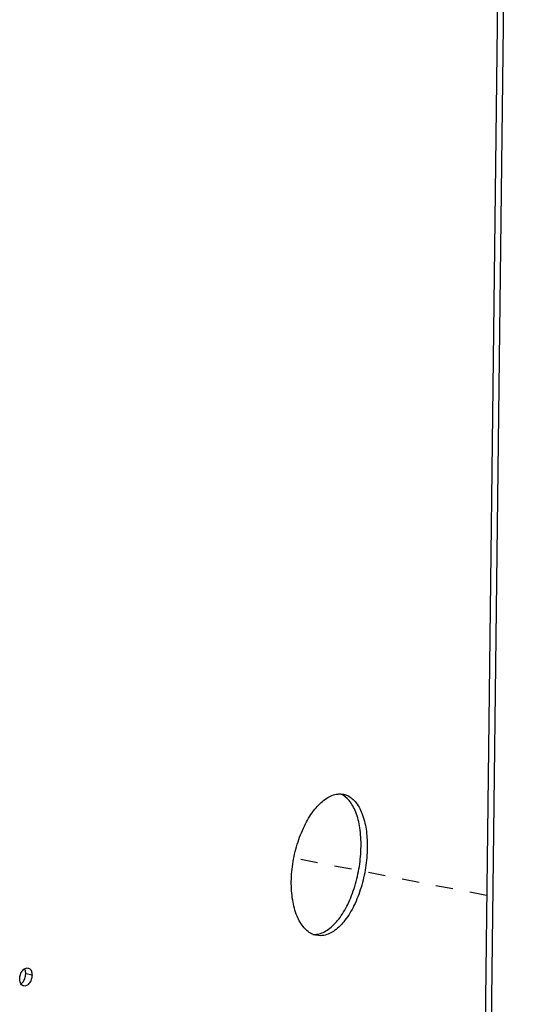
# Paper-space layout 'Layout1' of a CAD drawing. Header units: inches. Extents: x 29 to 351, y 58 to 234.
# Tile 47 of 104: x 40.45 to 43.61, y 183.76 to 190.05. Entities that reach past the tile are written whole.
import ezdxf

# ---------------------------------------------------------------- set-up
doc = ezdxf.new("R2010")
doc.units = ezdxf.units.IN
doc.header["$LTSCALE"] = 1.1
doc.header["$MEASUREMENT"] = 0
doc.linetypes.add('DASHED', pattern=[0.2, 0.1, -0.1])
doc.layers.get('0').update_dxf_attribs({"linetype": 'CONTINUOUS'})
doc.layers.add('7_ALL_FEATURES', color=7, linetype='CONTINUOUS')

psp = doc.layouts.get("Layout1")

# ---------------------------------------------------------------- linework, layer by layer
at = {"color": 7, "linetype": 'Continuous'}
for p, q in [((43.5724, 195.7964), (43.1915, 164.6436)), ((43.6106, 195.7932), (43.2297, 164.6404)), ((42.6711, 184.7697), (42.6711, 184.7594))]:
    psp.add_line(p, q, dxfattribs=at)
at = {"color": 4, "linetype": 'DASHED'}
psp.add_line((43.4338, 184.4538), (42.203, 184.6928), dxfattribs=at)
at = {"color": 7, "linetype": 'Continuous'}
for points, start_tangent, end_tangent in [([(42.1859, 184.5429), (42.1975, 184.6703), (42.2286, 184.797), (42.2763, 184.9118), (42.3362, 185.0049), (42.4038, 185.0698), (42.4727, 185.1007), (42.4786, 185.1016)], (0.012225, 0.999925), (0.991317, 0.131495)), ([(42.4786, 185.1016), (42.5014, 185.1026)], (0.991317, 0.131495), (0.99901, -0.044477)), ([(42.5014, 185.1026), (42.5185, 185.1007)], (0.99901, -0.044477), (0.983145, -0.182825)), ([(42.5544, 185.0614), (42.5016, 185.1016)], (-0.651743, 0.75844), (-0.92228, 0.386523)), ([(42.5185, 185.1007), (42.5382, 185.0951), (42.5942, 185.0537), (42.6371, 184.979), (42.6633, 184.878), (42.6711, 184.7697)], (0.983145, -0.182825), (0.000002, -1)), ([(42.6313, 184.7671), (42.6235, 184.8857), (42.5973, 184.9867), (42.5544, 185.0614)], (0.012225, 0.999925), (-0.651743, 0.75844)), ([(42.4225, 184.2382), (42.4888, 184.3036), (42.5464, 184.3974), (42.5915, 184.5126), (42.6204, 184.6396), (42.6313, 184.7671)], (0.815623, 0.578584), (0.012225, 0.999925)), ([(42.6711, 184.7594), (42.6602, 184.6319), (42.6313, 184.5049), (42.5862, 184.3896), (42.5286, 184.2959), (42.4623, 184.2305), (42.3934, 184.1997), (42.3469, 184.1999)], (-0.012225, -0.999925), (-0.982974, 0.183746)), ([(42.2681, 184.2476), (42.2226, 184.3228), (42.1945, 184.4242), (42.1859, 184.5429)], (-0.66651, 0.745496), (0.012225, 0.999925)), ([(42.3235, 184.2068), (42.2681, 184.2476)], (-0.925797, 0.378021), (-0.66651, 0.745496)), ([(42.3469, 184.1999), (42.3264, 184.2056), (42.3235, 184.2068)], (-0.982974, 0.183746), (-0.925797, 0.378021)), ([(42.3237, 184.2057), (42.3537, 184.2074)], (0.998481, -0.055094), (0.984828, 0.173532)), ([(42.3537, 184.2074), (42.4225, 184.2382)], (0.984828, 0.173532), (0.815623, 0.578584))]:
    psp.add_spline(points, degree=3, dxfattribs=dict(at, start_tangent=start_tangent, end_tangent=end_tangent))
at = {"layer": '7_ALL_FEATURES', "color": 7, "linetype": 'Continuous'}
for p, q in [((40.5292, 183.946), (40.4889, 183.9538)), ((40.4573, 183.8912), (40.4548, 183.8963))]:
    psp.add_line(p, q, dxfattribs=at)
for points, start_tangent, end_tangent in [([(40.4504, 183.9217), (40.4555, 183.9504), (40.4703, 183.9763)], (0.011586, 0.999933), (0.652051, 0.758175)), ([(40.4703, 183.9763), (40.4798, 183.9852)], (0.652051, 0.758175), (0.813075, 0.582159)), ([(40.4798, 183.9852), (40.4908, 183.9905)], (0.813075, 0.582159), (0.967896, 0.25135)), ([(40.4889, 183.9538), (40.4845, 183.9792), (40.482, 183.9843)], (0.011591, 0.999933), (-0.489935, 0.871759)), ([(40.4837, 183.9251), (40.4889, 183.9538)], (0.330259, 0.94389), (0.011592, 0.999933)), ([(40.4908, 183.9905), (40.5034, 183.991)], (0.967896, 0.25135), (0.984558, -0.175059)), ([(40.5034, 183.991), (40.5109, 183.9885), (40.5248, 183.9714), (40.528, 183.9606)], (0.984558, -0.175059), (0.186815, -0.982395)), ([(40.528, 183.9606), (40.5291, 183.946)], (0.186815, -0.982395), (-0.011592, -0.999933)), ([(40.4548, 183.8963), (40.4504, 183.9217)], (-0.383845, 0.923398), (0.011585, 0.999933)), ([(40.4762, 183.8766), (40.4687, 183.8792), (40.4573, 183.8912)], (-0.984529, 0.175225), (-0.492653, 0.870226)), ([(40.4595, 183.8903), (40.4691, 183.8992)], (0.813175, 0.582019), (0.650754, 0.759289)), ([(40.4691, 183.8992), (40.4837, 183.9251)], (0.650754, 0.759289), (0.330259, 0.94389)), ([(40.524, 183.9173), (40.5094, 183.8914), (40.4888, 183.8772)], (-0.330104, -0.943945), (-0.967723, -0.252016)), ([(40.5291, 183.946), (40.524, 183.9173)], (-0.011592, -0.999933), (-0.330104, -0.943945)), ([(40.4888, 183.8772), (40.4762, 183.8766)], (-0.967723, -0.252016), (-0.984529, 0.175225))]:
    psp.add_spline(points, degree=3, dxfattribs=dict(at, start_tangent=start_tangent, end_tangent=end_tangent))

doc.saveas('drawing.dxf')
